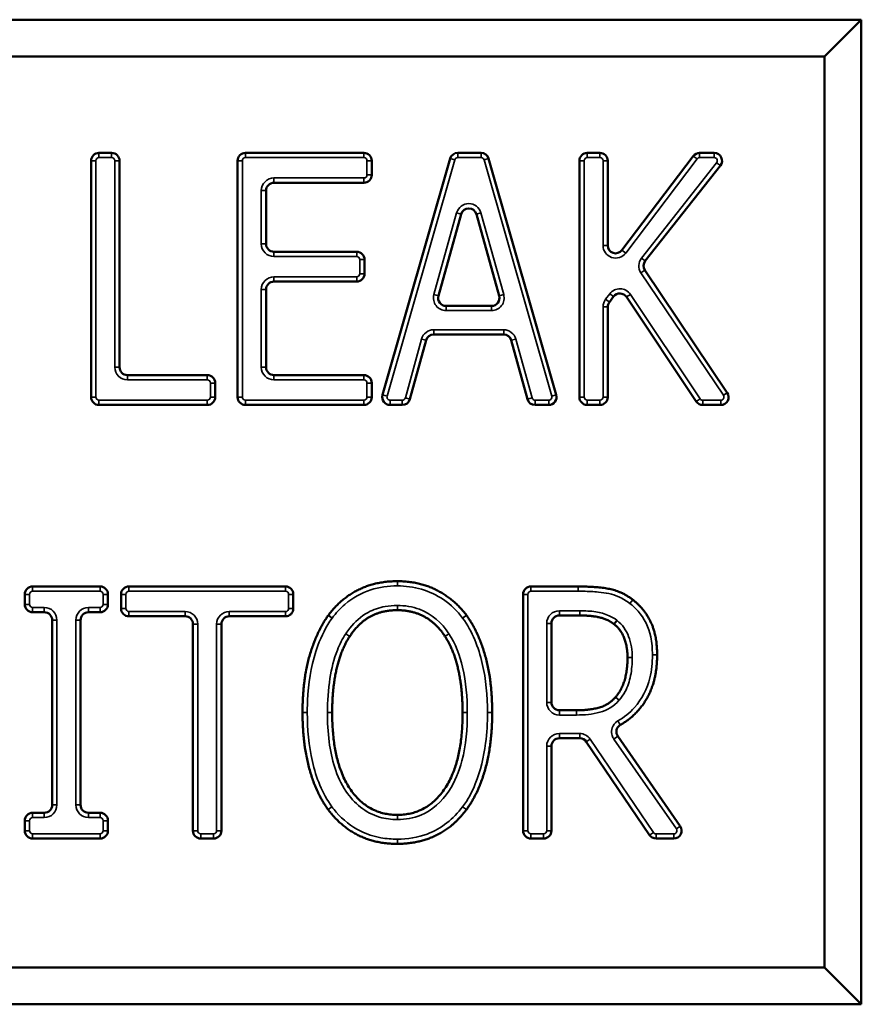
# Model space of a CAD drawing. Header units: inches. Extents: x 0 to 136, y 2 to 86.
# Tile 97 of 160: x 81.487 to 82.021, y 57.666 to 58.291. Entities that reach past the tile are written whole.
import ezdxf

# ---------------------------------------------------------------- set-up
doc = ezdxf.new("R2010")
doc.units = ezdxf.units.IN
doc.header["$LTSCALE"] = 4
doc.header["$MEASUREMENT"] = 0
doc.layers.add('Visible (ANSI)', color=7, linetype='Continuous', lineweight=50)
doc.layers.add('Visible Narrow (ANSI)', color=7, linetype='Continuous', lineweight=35)

msp = doc.modelspace()

# ---------------------------------------------------------------- linework, layer by layer
at = {"layer": 'Visible (ANSI)'}
for p, q in [((82.02095, 58.29098), (80.33345, 58.29098)), ((81.99751, 58.26755), (82.02095, 58.29098)), ((82.02095, 57.66598), (82.02095, 58.29098)), ((80.35688, 58.26755), (81.99751, 58.26755)), ((81.99751, 58.26755), (81.99751, 57.68942)), ((81.53734, 58.20643), (81.54536, 58.20643)), ((81.6303, 58.20643), (81.70536, 58.20643)), ((81.76495, 58.20643), (81.77972, 58.20643)), ((81.84709, 58.20643), (81.85511, 58.20643)), ((81.91835, 58.20643), (81.92761, 58.20643)), ((81.53234, 58.05143), (81.53234, 58.20143)), ((81.55036, 58.20143), (81.55036, 58.07036)), ((81.6253, 58.05143), (81.6253, 58.20143)), ((81.71036, 58.20143), (81.71036, 58.1925)), ((81.71724, 58.0528), (81.76015, 58.2028)), ((81.78452, 58.2028), (81.82743, 58.0528)), ((81.84209, 58.05143), (81.84209, 58.20143)), ((81.86011, 58.20143), (81.86011, 58.14767)), ((81.8691, 58.14465), (81.91437, 58.20445)), ((81.93154, 58.19834), (81.88389, 58.13785)), ((81.64332, 58.1825), (81.64332, 58.14867)), ((81.70536, 58.1875), (81.64832, 58.1875)), ((81.76713, 58.16757), (81.7527, 58.11565)), ((81.79119, 58.11565), (81.77676, 58.16757)), ((81.64832, 58.14367), (81.70082, 58.14367)), ((81.70582, 58.13867), (81.70582, 58.12974)), ((81.88367, 58.13196), (81.93592, 58.05422)), ((81.64332, 58.11974), (81.64332, 58.07036)), ((81.70082, 58.12474), (81.64832, 58.12474)), ((81.86378, 58.11522), (81.86112, 58.11169)), ((81.9162, 58.04865), (81.87194, 58.11499)), ((81.75752, 58.10931), (81.78637, 58.10931)), ((81.86011, 58.10868), (81.86011, 58.05143)), ((81.79407, 58.09116), (81.74969, 58.09116)), ((81.74487, 58.08749), (81.73458, 58.0501)), ((81.80918, 58.0501), (81.79889, 58.08749)), ((81.55536, 58.06536), (81.60604, 58.06536)), ((81.64832, 58.06536), (81.70536, 58.06536)), ((81.61104, 58.06036), (81.61104, 58.05143)), ((81.71036, 58.06036), (81.71036, 58.05143)), ((81.60604, 58.04643), (81.53734, 58.04643)), ((81.70536, 58.04643), (81.6303, 58.04643)), ((81.72976, 58.04643), (81.72205, 58.04643)), ((81.82262, 58.04643), (81.81401, 58.04643)), ((81.85511, 58.04643), (81.84709, 58.04643)), ((81.93177, 58.04643), (81.92036, 58.04643)), ((81.49026, 57.91986), (81.49026, 57.9262)), ((81.49526, 57.9312), (81.53803, 57.9312)), ((81.54303, 57.9262), (81.54303, 57.91986)), ((81.55133, 57.91727), (81.55133, 57.9262)), ((81.55633, 57.9312), (81.65563, 57.9312)), ((81.66063, 57.9262), (81.66063, 57.91727)), ((81.80637, 57.7762), (81.80637, 57.9262)), ((81.81137, 57.9312), (81.84138, 57.9312)), ((81.50264, 57.91486), (81.49526, 57.91486)), ((81.53803, 57.91486), (81.53066, 57.91486)), ((81.84229, 57.91279), (81.82939, 57.91279)), ((81.50764, 57.79253), (81.50764, 57.90986)), ((81.52566, 57.90986), (81.52566, 57.79253)), ((81.59197, 57.91227), (81.55633, 57.91227)), ((81.59697, 57.7762), (81.59697, 57.90727)), ((81.61499, 57.90727), (81.61499, 57.7762)), ((81.65563, 57.91227), (81.61999, 57.91227)), ((81.82439, 57.90779), (81.82439, 57.85762)), ((81.86499, 57.86093), (81.86499, 57.86093)), ((81.82939, 57.85262), (81.84034, 57.85262)), ((81.84235, 57.83486), (81.82939, 57.83486)), ((81.88657, 57.7734), (81.8465, 57.83266)), ((81.86645, 57.8361), (81.90607, 57.77905)), ((81.82439, 57.82986), (81.82439, 57.7762)), ((81.49526, 57.78753), (81.50264, 57.78753)), ((81.53066, 57.78753), (81.53803, 57.78753)), ((81.49026, 57.7762), (81.49026, 57.78253)), ((81.54303, 57.78253), (81.54303, 57.7762)), ((81.53803, 57.7712), (81.49526, 57.7712)), ((81.60999, 57.7712), (81.60197, 57.7712)), ((81.81939, 57.7712), (81.81137, 57.7712)), ((81.90196, 57.7712), (81.89071, 57.7712)), ((81.99751, 57.68942), (80.35688, 57.68942)), ((81.99751, 57.68942), (82.02095, 57.66598)), ((80.33345, 57.66598), (82.02095, 57.66598))]:
    msp.add_line(p, q, dxfattribs=at)
for centre, start, end in [((81.53734, 58.20143), 90, 180), ((81.54536, 58.20143), 0, 90), ((81.6303, 58.20143), 90, 180), ((81.70536, 58.20143), 0, 90), ((81.76495, 58.20143), 90, 164.03621), ((81.77972, 58.20143), 15.96379, 90), ((81.84709, 58.20143), 90, 180), ((81.85511, 58.20143), 0, 90), ((81.91835, 58.20143), 90, 142.87274), ((81.92761, 58.20143), 321.77395, 90), ((81.70536, 58.1925), 270, 0), ((81.64832, 58.1825), 90, 180), ((81.77195, 58.16623), 15.52918, 164.47082), ((81.64832, 58.14867), 180, 270), ((81.86511, 58.14767), 180, 322.87274), ((81.70082, 58.13867), 0, 90), ((81.88782, 58.13475), 141.77395, 213.90249), ((81.70082, 58.12974), 270, 0), ((81.64832, 58.11974), 90, 180), ((81.75752, 58.11431), 164.47082, 270), ((81.78637, 58.11431), 270, 15.52918), ((81.86778, 58.11221), 33.7131, 143.01709), ((81.86511, 58.10868), 143.01709, 180), ((81.74969, 58.08616), 90, 164.60445), ((81.79407, 58.08616), 15.39555, 90), ((81.55536, 58.07036), 180, 270), ((81.64832, 58.07036), 180, 270), ((81.60604, 58.06036), 0, 90), ((81.70536, 58.06036), 0, 90), ((81.53734, 58.05143), 180, 270), ((81.60604, 58.05143), 270, 0), ((81.6303, 58.05143), 180, 270), ((81.70536, 58.05143), 270, 0), ((81.72205, 58.05143), 164.03621, 270), ((81.72976, 58.05143), 270, 344.60445), ((81.81401, 58.05143), 195.39555, 270), ((81.82262, 58.05143), 270, 15.96379), ((81.84709, 58.05143), 180, 270), ((81.85511, 58.05143), 270, 0), ((81.93177, 58.05143), 270, 33.90249), ((81.92036, 58.05143), 213.7131, 270), ((81.49526, 57.9262), 90, 180), ((81.53803, 57.9262), 0, 90), ((81.55633, 57.9262), 90, 180), ((81.65563, 57.9262), 0, 90), ((81.81137, 57.9262), 90, 180), ((81.49526, 57.91986), 180, 270), ((81.53803, 57.91986), 270, 0), ((81.50264, 57.90986), 0, 90), ((81.53066, 57.90986), 90, 180), ((81.55633, 57.91727), 180, 270), ((81.65563, 57.91727), 270, 0), ((81.82939, 57.90779), 90, 180), ((81.59197, 57.90727), 0, 90), ((81.61999, 57.90727), 90, 180), ((81.82939, 57.85762), 180, 270), ((81.82939, 57.82986), 90, 180), ((81.84235, 57.82986), 34.06542, 90), ((81.49526, 57.78253), 90, 180), ((81.50264, 57.79253), 270, 0), ((81.53066, 57.79253), 180, 270), ((81.53803, 57.78253), 0, 90), ((81.49526, 57.7762), 180, 270), ((81.53803, 57.7762), 270, 0), ((81.60197, 57.7762), 180, 270), ((81.60999, 57.7762), 270, 0), ((81.81137, 57.7762), 180, 270), ((81.81939, 57.7762), 270, 0), ((81.90196, 57.7762), 270, 34.78383), ((81.89071, 57.7762), 214.06542, 270)]:
    msp.add_arc(centre, 0.005, start, end, dxfattribs=at)
for points, degree, knots in [([(81.68285, 57.91297), (81.69074, 57.92356), (81.71289, 57.93457), (81.72663, 57.93457)], 2, [0.002551, 0.002551, 0.002551, 1, 2, 2, 2]), ([(81.72663, 57.93457), (81.7405, 57.93457), (81.76279, 57.92316), (81.77044, 57.91294)], 2, [0, 0, 0, 1, 1.998956, 1.998956, 1.998956]), ([(81.66647, 57.8512), (81.66647, 57.8713), (81.67501, 57.90186), (81.68277, 57.91286)], 2, [0, 0, 0, 1, 1.997504, 1.997504, 1.997504]), ([(81.68285, 57.91297), (81.68283, 57.91295), (81.68282, 57.91293), (81.68279, 57.9129), (81.68278, 57.91288), (81.68277, 57.91286)], 3, [0, 0, 0, 0, 0.0001713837, 0.0001713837, 0.0003427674, 0.0003427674, 0.0003427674, 0.0003427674]), ([(81.77047, 57.91289), (81.77047, 57.9129), (81.77046, 57.91291), (81.77045, 57.91292), (81.77044, 57.91293), (81.77044, 57.91294)], 3, [0, 0, 0, 0, 0.0000677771, 0.0000677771, 0.0001355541, 0.0001355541, 0.0001355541, 0.0001355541]), ([(81.77047, 57.91289), (81.77824, 57.90227), (81.78679, 57.87117), (81.78679, 57.8512)], 2, [0.001012, 0.001012, 0.001012, 1, 2, 2, 2]), ([(81.86403, 57.90737), (81.86015, 57.91033), (81.84994, 57.91279), (81.84229, 57.91279)], 2, [0.005612, 0.005612, 0.005612, 1, 2, 2, 2]), ([(81.86403, 57.90737), (81.86404, 57.90736), (81.86405, 57.90735), (81.86408, 57.90733), (81.8641, 57.90732), (81.86411, 57.90731)], 3, [0, 0, 0, 0, 0.0001401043, 0.0001401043, 0.0002802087, 0.0002802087, 0.0002802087, 0.0002802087]), ([(81.87263, 57.88608), (81.87263, 57.89308), (81.86849, 57.90381), (81.86411, 57.90731)], 2, [0, 0, 0, 1, 1.995086, 1.995086, 1.995086]), ([(81.89143, 57.88776), (81.89143, 57.87026), (81.87774, 57.84884), (81.86806, 57.84329)], 2, [0, 0, 0, 1, 1.804928, 1.804928, 1.804928]), ([(81.86499, 57.86094), (81.86887, 57.86534), (81.87263, 57.87778), (81.87263, 57.88608)], 2, [0.002122, 0.002122, 0.002122, 1, 2, 2, 2]), ([(81.86645, 57.8361), (81.86607, 57.83663), (81.86581, 57.83723), (81.86553, 57.83851), (81.86551, 57.83916), (81.86574, 57.84045), (81.86597, 57.84106), (81.86654, 57.84196), (81.86679, 57.84227), (81.86738, 57.84284), (81.86771, 57.84308), (81.86806, 57.84329)], 3, [0, 0, 0, 0, 0.00496118, 0.00496118, 0.00992237, 0.00992237, 0.01488355, 0.01488355, 0.01798708, 0.01798708, 0.02109061, 0.02109061, 0.02109061, 0.02109061])]:
    msp.add_open_spline(points, degree=degree, knots=knots, dxfattribs=at)
for points, degree in [([(81.84138, 57.9312), (81.85305, 57.9312), (81.86887, 57.92822), (81.876, 57.92277)], 2), ([(81.876, 57.92277), (81.88313, 57.91732), (81.89143, 57.90034), (81.89143, 57.88776)], 2), ([(81.72663, 57.91616), (81.71678, 57.91616), (81.70212, 57.90812), (81.69642, 57.89956)], 2), ([(81.75684, 57.89956), (81.7514, 57.90786), (81.73623, 57.91616), (81.72663, 57.91616)], 2), ([(81.69642, 57.89956), (81.69097, 57.89139), (81.68527, 57.86676), (81.68527, 57.8512)], 2), ([(81.76799, 57.8512), (81.76799, 57.86702), (81.76216, 57.89152), (81.75684, 57.89956)], 2), ([(81.84034, 57.85262), (81.84812, 57.85262), (81.86057, 57.85587), (81.86498, 57.86092)], 2), ([(81.86499, 57.86094), (81.86499, 57.86094), (81.86499, 57.86093), (81.86498, 57.86093), (81.86498, 57.86092)], 3), ([(81.68268, 57.78961), (81.6749, 57.80024), (81.66647, 57.83149), (81.66647, 57.8512)], 2), ([(81.68527, 57.8512), (81.68527, 57.81969), (81.7077, 57.78624), (81.72663, 57.78624)], 2), ([(81.72663, 57.78624), (81.74556, 57.78624), (81.76799, 57.81969), (81.76799, 57.8512)], 2), ([(81.78679, 57.8512), (81.78679, 57.83175), (81.77836, 57.80024), (81.77046, 57.78961)], 2), ([(81.72663, 57.76783), (81.71276, 57.76783), (81.69071, 57.77885), (81.68268, 57.78961)], 2), ([(81.77046, 57.78961), (81.76216, 57.77846), (81.73999, 57.76783), (81.72663, 57.76783)], 2)]:
    msp.add_open_spline(points, degree=degree, dxfattribs=at)
at = {"layer": 'Visible Narrow (ANSI)'}
for p, q in [((81.53734, 58.20643), (81.53734, 58.20343)), ((81.54536, 58.20643), (81.54536, 58.20343)), ((81.6303, 58.20343), (81.6303, 58.20643)), ((81.70536, 58.20343), (81.70536, 58.20643)), ((81.76495, 58.20343), (81.76495, 58.20643)), ((81.77972, 58.20343), (81.77972, 58.20643)), ((81.84709, 58.20343), (81.84709, 58.20643)), ((81.85511, 58.20643), (81.85511, 58.20343)), ((81.91835, 58.20643), (81.91835, 58.20343)), ((81.92761, 58.20643), (81.92761, 58.20343)), ((81.53234, 58.20143), (81.53534, 58.20143)), ((81.53534, 58.05143), (81.53534, 58.20143)), ((81.53734, 58.20343), (81.54536, 58.20343)), ((81.55036, 58.20143), (81.54736, 58.20143)), ((81.54736, 58.20143), (81.54736, 58.07036)), ((81.6283, 58.20143), (81.6253, 58.20143)), ((81.6283, 58.05143), (81.6283, 58.20143)), ((81.6303, 58.20343), (81.70536, 58.20343)), ((81.70736, 58.20143), (81.71036, 58.20143)), ((81.70736, 58.20143), (81.70736, 58.1925)), ((81.72012, 58.05198), (81.76303, 58.20198)), ((81.76303, 58.20198), (81.76015, 58.2028)), ((81.76495, 58.20343), (81.77972, 58.20343)), ((81.78164, 58.20198), (81.78452, 58.2028)), ((81.78164, 58.20198), (81.82455, 58.05198)), ((81.84209, 58.20143), (81.84509, 58.20143)), ((81.84509, 58.05143), (81.84509, 58.20143)), ((81.84709, 58.20343), (81.85511, 58.20343)), ((81.86011, 58.20143), (81.85711, 58.20143)), ((81.85711, 58.20143), (81.85711, 58.14767)), ((81.87149, 58.14284), (81.91676, 58.20264)), ((81.92918, 58.20019), (81.88153, 58.1397)), ((81.91437, 58.20445), (81.91676, 58.20264)), ((81.91835, 58.20343), (81.92761, 58.20343)), ((81.93154, 58.19834), (81.92918, 58.20019)), ((81.64832, 58.1905), (81.64832, 58.1875)), ((81.70536, 58.1905), (81.64832, 58.1905)), ((81.70536, 58.1905), (81.70536, 58.1875)), ((81.70736, 58.1925), (81.71036, 58.1925)), ((81.64032, 58.1825), (81.64332, 58.1825)), ((81.64032, 58.1825), (81.64032, 58.14867)), ((81.76424, 58.16837), (81.74981, 58.11646)), ((81.76424, 58.16837), (81.76713, 58.16757)), ((81.77965, 58.16837), (81.77676, 58.16757)), ((81.79408, 58.11646), (81.77965, 58.16837)), ((81.64032, 58.14867), (81.64332, 58.14867)), ((81.86011, 58.14767), (81.85711, 58.14767)), ((81.8691, 58.14465), (81.87149, 58.14284)), ((81.64832, 58.14067), (81.64832, 58.14367)), ((81.64832, 58.14067), (81.70082, 58.14067)), ((81.70082, 58.14067), (81.70082, 58.14367)), ((81.70282, 58.13867), (81.70582, 58.13867)), ((81.70282, 58.13867), (81.70282, 58.12974)), ((81.88389, 58.13785), (81.88153, 58.1397)), ((81.88367, 58.13196), (81.88118, 58.13029)), ((81.64832, 58.12774), (81.64832, 58.12474)), ((81.70082, 58.12774), (81.64832, 58.12774)), ((81.70082, 58.12774), (81.70082, 58.12474)), ((81.70282, 58.12974), (81.70582, 58.12974)), ((81.88118, 58.13029), (81.93343, 58.05254)), ((81.64032, 58.11974), (81.64332, 58.11974)), ((81.64032, 58.11974), (81.64032, 58.07036)), ((81.74981, 58.11646), (81.7527, 58.11565)), ((81.79408, 58.11646), (81.79119, 58.11565)), ((81.86139, 58.11703), (81.85872, 58.11349)), ((81.86112, 58.11169), (81.85872, 58.11349)), ((81.86378, 58.11522), (81.86139, 58.11703)), ((81.87194, 58.11499), (81.87443, 58.11665)), ((81.91869, 58.05032), (81.87443, 58.11665)), ((81.75752, 58.10631), (81.75752, 58.10931)), ((81.75752, 58.10631), (81.78637, 58.10631)), ((81.78637, 58.10931), (81.78637, 58.10631)), ((81.86011, 58.10868), (81.85711, 58.10868)), ((81.85711, 58.10868), (81.85711, 58.05143)), ((81.79407, 58.09416), (81.74969, 58.09416)), ((81.74969, 58.09116), (81.74969, 58.09416)), ((81.79407, 58.09416), (81.79407, 58.09116)), ((81.74198, 58.08829), (81.73169, 58.0509)), ((81.74198, 58.08829), (81.74487, 58.08749)), ((81.80178, 58.08829), (81.79889, 58.08749)), ((81.81208, 58.0509), (81.80178, 58.08829)), ((81.55036, 58.07036), (81.54736, 58.07036)), ((81.64332, 58.07036), (81.64032, 58.07036)), ((81.55536, 58.06536), (81.55536, 58.06236)), ((81.60604, 58.06536), (81.60604, 58.06236)), ((81.64832, 58.06236), (81.64832, 58.06536)), ((81.70536, 58.06236), (81.70536, 58.06536)), ((81.55536, 58.06236), (81.60604, 58.06236)), ((81.61104, 58.06036), (81.60804, 58.06036)), ((81.60804, 58.06036), (81.60804, 58.05143)), ((81.64832, 58.06236), (81.70536, 58.06236)), ((81.70736, 58.06036), (81.71036, 58.06036)), ((81.70736, 58.06036), (81.70736, 58.05143)), ((81.53534, 58.05143), (81.53234, 58.05143)), ((81.61104, 58.05143), (81.60804, 58.05143)), ((81.6283, 58.05143), (81.6253, 58.05143)), ((81.70736, 58.05143), (81.71036, 58.05143)), ((81.72012, 58.05198), (81.71724, 58.0528)), ((81.73169, 58.0509), (81.73458, 58.0501)), ((81.81208, 58.0509), (81.80918, 58.0501)), ((81.82455, 58.05198), (81.82743, 58.0528)), ((81.84209, 58.05143), (81.84509, 58.05143)), ((81.86011, 58.05143), (81.85711, 58.05143)), ((81.9162, 58.04865), (81.91869, 58.05032)), ((81.93592, 58.05422), (81.93343, 58.05254)), ((81.53734, 58.04643), (81.53734, 58.04943)), ((81.60604, 58.04943), (81.53734, 58.04943)), ((81.60604, 58.04643), (81.60604, 58.04943)), ((81.6303, 58.04943), (81.6303, 58.04643)), ((81.70536, 58.04943), (81.6303, 58.04943)), ((81.70536, 58.04943), (81.70536, 58.04643)), ((81.72976, 58.04943), (81.72205, 58.04943)), ((81.72205, 58.04943), (81.72205, 58.04643)), ((81.72976, 58.04943), (81.72976, 58.04643)), ((81.82262, 58.04943), (81.81401, 58.04943)), ((81.81401, 58.04943), (81.81401, 58.04643)), ((81.82262, 58.04943), (81.82262, 58.04643)), ((81.84709, 58.04643), (81.84709, 58.04943)), ((81.85511, 58.04943), (81.84709, 58.04943)), ((81.85511, 58.04643), (81.85511, 58.04943)), ((81.92036, 58.04643), (81.92036, 58.04943)), ((81.93177, 58.04943), (81.92036, 58.04943)), ((81.93177, 58.04643), (81.93177, 58.04943)), ((81.72663, 57.93457), (81.72663, 57.93157)), ((81.49326, 57.9262), (81.49026, 57.9262)), ((81.49326, 57.91986), (81.49326, 57.9262)), ((81.49526, 57.9282), (81.49526, 57.9312)), ((81.49526, 57.9282), (81.53803, 57.9282)), ((81.53803, 57.9282), (81.53803, 57.9312)), ((81.54003, 57.9262), (81.54303, 57.9262)), ((81.54003, 57.9262), (81.54003, 57.91986)), ((81.55133, 57.9262), (81.55433, 57.9262)), ((81.55433, 57.91727), (81.55433, 57.9262)), ((81.55633, 57.9312), (81.55633, 57.9282)), ((81.55633, 57.9282), (81.65563, 57.9282)), ((81.65563, 57.9312), (81.65563, 57.9282)), ((81.66063, 57.9262), (81.65763, 57.9262)), ((81.65763, 57.9262), (81.65763, 57.91727)), ((81.80637, 57.9262), (81.80937, 57.9262)), ((81.80937, 57.7762), (81.80937, 57.9262)), ((81.81137, 57.9282), (81.81137, 57.9312)), ((81.81137, 57.9282), (81.84138, 57.9282)), ((81.84138, 57.9312), (81.84138, 57.9282)), ((81.49326, 57.91986), (81.49026, 57.91986)), ((81.54003, 57.91986), (81.54303, 57.91986)), ((81.72663, 57.91916), (81.72663, 57.91616)), ((81.876, 57.92277), (81.87418, 57.92039)), ((81.49526, 57.91786), (81.49526, 57.91486)), ((81.50264, 57.91786), (81.49526, 57.91786)), ((81.50264, 57.91786), (81.50264, 57.91486)), ((81.53066, 57.91786), (81.53066, 57.91486)), ((81.53803, 57.91786), (81.53066, 57.91786)), ((81.53803, 57.91786), (81.53803, 57.91486)), ((81.55133, 57.91727), (81.55433, 57.91727)), ((81.55633, 57.91227), (81.55633, 57.91527)), ((81.59197, 57.91527), (81.55633, 57.91527)), ((81.59197, 57.91227), (81.59197, 57.91527)), ((81.61999, 57.91227), (81.61999, 57.91527)), ((81.65563, 57.91527), (81.61999, 57.91527)), ((81.65563, 57.91227), (81.65563, 57.91527)), ((81.66063, 57.91727), (81.65763, 57.91727)), ((81.68277, 57.91286), (81.68522, 57.91113)), ((81.68525, 57.91118), (81.68285, 57.91297)), ((81.77044, 57.91294), (81.76804, 57.91114)), ((81.77047, 57.91289), (81.76805, 57.91112)), ((81.82939, 57.91579), (81.82939, 57.91279)), ((81.84229, 57.91579), (81.82939, 57.91579)), ((81.84229, 57.91579), (81.84229, 57.91279)), ((81.50764, 57.90986), (81.51064, 57.90986)), ((81.51064, 57.79253), (81.51064, 57.90986)), ((81.52266, 57.90986), (81.52566, 57.90986)), ((81.52266, 57.90986), (81.52266, 57.79253)), ((81.59697, 57.90727), (81.59997, 57.90727)), ((81.59997, 57.7762), (81.59997, 57.90727)), ((81.61499, 57.90727), (81.61199, 57.90727)), ((81.61199, 57.90727), (81.61199, 57.7762)), ((81.82439, 57.90779), (81.82139, 57.90779)), ((81.82139, 57.90779), (81.82139, 57.85762)), ((81.86585, 57.90976), (81.86403, 57.90737)), ((81.86598, 57.90965), (81.86411, 57.90731)), ((81.69392, 57.90122), (81.69642, 57.89956)), ((81.89143, 57.88776), (81.88843, 57.88776)), ((81.87563, 57.88608), (81.87263, 57.88608)), ((81.82139, 57.85762), (81.82439, 57.85762)), ((81.86723, 57.85894), (81.86497, 57.86091)), ((81.86724, 57.85895), (81.86499, 57.86093)), ((81.66647, 57.8512), (81.66947, 57.8512)), ((81.68227, 57.8512), (81.68527, 57.8512)), ((81.77099, 57.8512), (81.76799, 57.8512)), ((81.78679, 57.8512), (81.78379, 57.8512)), ((81.82939, 57.84962), (81.82939, 57.85262)), ((81.84034, 57.84962), (81.84034, 57.85262)), ((81.82939, 57.84962), (81.84034, 57.84962)), ((81.86806, 57.84329), (81.86657, 57.84589)), ((81.84235, 57.83786), (81.82939, 57.83786)), ((81.82939, 57.83486), (81.82939, 57.83786)), ((81.84235, 57.83486), (81.84235, 57.83786)), ((81.8465, 57.83266), (81.84898, 57.83434)), ((81.88905, 57.77508), (81.84898, 57.83434)), ((81.86645, 57.8361), (81.86398, 57.83439)), ((81.86398, 57.83439), (81.90361, 57.77734)), ((81.82139, 57.82986), (81.82139, 57.7762)), ((81.82439, 57.82986), (81.82139, 57.82986)), ((81.49526, 57.78453), (81.49526, 57.78753)), ((81.50264, 57.78453), (81.50264, 57.78753)), ((81.51064, 57.79253), (81.50764, 57.79253)), ((81.52266, 57.79253), (81.52566, 57.79253)), ((81.53066, 57.78453), (81.53066, 57.78753)), ((81.53803, 57.78453), (81.53803, 57.78753)), ((81.68266, 57.78963), (81.68508, 57.7914)), ((81.68509, 57.79138), (81.68269, 57.78959)), ((81.77046, 57.78961), (81.76805, 57.7914)), ((81.49326, 57.78253), (81.49026, 57.78253)), ((81.49326, 57.7762), (81.49326, 57.78253)), ((81.49526, 57.78453), (81.50264, 57.78453)), ((81.53066, 57.78453), (81.53803, 57.78453)), ((81.54003, 57.78253), (81.54303, 57.78253)), ((81.54003, 57.78253), (81.54003, 57.7762)), ((81.72663, 57.78324), (81.72663, 57.78624)), ((81.49326, 57.7762), (81.49026, 57.7762)), ((81.54003, 57.7762), (81.54303, 57.7762)), ((81.59997, 57.7762), (81.59697, 57.7762)), ((81.61499, 57.7762), (81.61199, 57.7762)), ((81.80637, 57.7762), (81.80937, 57.7762)), ((81.82439, 57.7762), (81.82139, 57.7762)), ((81.88657, 57.7734), (81.88905, 57.77508)), ((81.90607, 57.77905), (81.90361, 57.77734)), ((81.49526, 57.7742), (81.49526, 57.7712)), ((81.53803, 57.7742), (81.49526, 57.7742)), ((81.53803, 57.7742), (81.53803, 57.7712)), ((81.60197, 57.7712), (81.60197, 57.7742)), ((81.60999, 57.7742), (81.60197, 57.7742)), ((81.60999, 57.7712), (81.60999, 57.7742)), ((81.72663, 57.76783), (81.72663, 57.77083)), ((81.81939, 57.7742), (81.81137, 57.7742)), ((81.81137, 57.7712), (81.81137, 57.7742)), ((81.81939, 57.7712), (81.81939, 57.7742)), ((81.90196, 57.7742), (81.89071, 57.7742)), ((81.89071, 57.7712), (81.89071, 57.7742)), ((81.90196, 57.7712), (81.90196, 57.7742))]:
    msp.add_line(p, q, dxfattribs=at)
for centre, radius, start, end in [((81.53734, 58.20143), 0.002, 90, 180), ((81.54536, 58.20143), 0.002, 0, 90), ((81.6303, 58.20143), 0.002, 90, 180), ((81.70536, 58.20143), 0.002, 0, 90), ((81.76495, 58.20143), 0.002, 90, 164.03621), ((81.77972, 58.20143), 0.002, 15.96379, 90), ((81.84709, 58.20143), 0.002, 90, 180), ((81.85511, 58.20143), 0.002, 0, 90), ((81.91835, 58.20143), 0.002, 90, 142.87274), ((81.92761, 58.20143), 0.002, 321.77395, 90), ((81.64832, 58.1825), 0.008, 90, 180), ((81.70536, 58.1925), 0.002, 270, 0), ((81.77195, 58.16623), 0.008, 15.52918, 164.47082), ((81.64832, 58.14867), 0.008, 180, 270), ((81.86511, 58.14767), 0.008, 180, 322.87274), ((81.70082, 58.13867), 0.002, 0, 90), ((81.88782, 58.13475), 0.008, 141.77395, 213.90249), ((81.64832, 58.11974), 0.008, 90, 180), ((81.70082, 58.12974), 0.002, 270, 0), ((81.86778, 58.11221), 0.008, 33.7131, 143.01709), ((81.75752, 58.11431), 0.008, 164.47082, 270), ((81.78637, 58.11431), 0.008, 270, 15.52918), ((81.86511, 58.10868), 0.008, 143.01709, 180), ((81.74969, 58.08616), 0.008, 90, 164.60445), ((81.79407, 58.08616), 0.008, 15.39555, 90), ((81.55536, 58.07036), 0.008, 180, 270), ((81.64832, 58.07036), 0.008, 180, 270), ((81.60604, 58.06036), 0.002, 0, 90), ((81.70536, 58.06036), 0.002, 0, 90), ((81.53734, 58.05143), 0.002, 180, 270), ((81.60604, 58.05143), 0.002, 270, 0), ((81.6303, 58.05143), 0.002, 180, 270), ((81.70536, 58.05143), 0.002, 270, 0), ((81.72205, 58.05143), 0.002, 164.03621, 270), ((81.72976, 58.05143), 0.002, 270, 344.60445), ((81.81401, 58.05143), 0.002, 195.39555, 270), ((81.82262, 58.05143), 0.002, 270, 15.96379), ((81.84709, 58.05143), 0.002, 180, 270), ((81.85511, 58.05143), 0.002, 270, 0), ((81.92036, 58.05143), 0.002, 213.7131, 270), ((81.93177, 58.05143), 0.002, 270, 33.90249), ((81.49526, 57.9262), 0.002, 90, 180), ((81.53803, 57.9262), 0.002, 0, 90), ((81.55633, 57.9262), 0.002, 90, 180), ((81.65563, 57.9262), 0.002, 0, 90), ((81.81137, 57.9262), 0.002, 90, 180), ((81.49526, 57.91986), 0.002, 180, 270), ((81.53803, 57.91986), 0.002, 270, 0), ((81.50264, 57.90986), 0.008, 0, 90), ((81.53066, 57.90986), 0.008, 90, 180), ((81.55633, 57.91727), 0.002, 180, 270), ((81.59197, 57.90727), 0.008, 0, 90), ((81.61999, 57.90727), 0.008, 90, 180), ((81.65563, 57.91727), 0.002, 270, 0), ((81.82939, 57.90779), 0.008, 90, 180), ((81.82939, 57.85762), 0.008, 180, 270), ((81.82939, 57.82986), 0.008, 90, 180), ((81.84235, 57.82986), 0.008, 34.06542, 90), ((81.50264, 57.79253), 0.008, 270, 0), ((81.53066, 57.79253), 0.008, 180, 270), ((81.49526, 57.78253), 0.002, 90, 180), ((81.53803, 57.78253), 0.002, 0, 90), ((81.49526, 57.7762), 0.002, 180, 270), ((81.53803, 57.7762), 0.002, 270, 0), ((81.60197, 57.7762), 0.002, 180, 270), ((81.60999, 57.7762), 0.002, 270, 0), ((81.81137, 57.7762), 0.002, 180, 270), ((81.81939, 57.7762), 0.002, 270, 0), ((81.89071, 57.7762), 0.002, 214.06542, 270), ((81.90196, 57.7762), 0.002, 270, 34.78383)]:
    msp.add_arc(centre, radius, start, end, dxfattribs=at)
for points, knots in [([(81.68525, 57.91118), (81.6876, 57.91432), (81.6903, 57.91728), (81.69812, 57.92398), (81.70371, 57.92711), (81.71516, 57.9308), (81.72092, 57.93157), (81.72663, 57.93157)], [-0.1212967, -0.1212967, -0.1212967, -0.1212967, -0.091386, -0.091386, -0.0435288, -0.0435288, 0, 0, 0, 0]), ([(81.72663, 57.93157), (81.73693, 57.93157), (81.74732, 57.92872), (81.76053, 57.91969), (81.76467, 57.91564), (81.76804, 57.91114)], [-0.1212957, -0.1212957, -0.1212957, -0.1212957, -0.0428182, -0.0428182, 0, 0, 0, 0]), ([(81.84138, 57.9282), (81.84243, 57.9282), (81.84348, 57.92819), (81.84778, 57.92811), (81.85104, 57.92795), (81.85864, 57.92718), (81.86302, 57.92647), (81.8696, 57.92353), (81.87199, 57.92205), (81.87418, 57.92039)], [-0.08709529, -0.08709529, -0.08709529, -0.08709529, -0.07909668, -0.07909668, -0.0544704, -0.0544704, -0.02095016, -0.02095016, 0, 0, 0, 0]), ([(81.72663, 57.91916), (81.72406, 57.91916), (81.72145, 57.91896), (81.71508, 57.91785), (81.71139, 57.91663), (81.70801, 57.91477), (81.70348, 57.91229), (81.69963, 57.90874), (81.69555, 57.90357), (81.69471, 57.90241), (81.69392, 57.90122)], [-0.0987642, -0.0987642, -0.0987642, -0.0987642, -0.07916309, -0.07916309, -0.04992288, -0.04992288, -0.04992288, -0.01084983, -0.01084983, 0, 0, 0, 0]), ([(81.75935, 57.90121), (81.75484, 57.90807), (81.74836, 57.91386), (81.73621, 57.9184), (81.73137, 57.91916), (81.72663, 57.91916)], [-0.09862227, -0.09862227, -0.09862227, -0.09862227, -0.03610052, -0.03610052, 0, 0, 0, 0]), ([(81.87418, 57.92039), (81.87605, 57.91896), (81.87778, 57.91733), (81.88333, 57.91091), (81.88609, 57.90525), (81.88813, 57.89547), (81.88843, 57.89158), (81.88843, 57.88776)], [-0.09356364, -0.09356364, -0.09356364, -0.09356364, -0.07563733, -0.07563733, -0.02909128, -0.02909128, 0, 0, 0, 0]), ([(81.86585, 57.90976), (81.86437, 57.91089), (81.86275, 57.91186), (81.85832, 57.91391), (81.85542, 57.91466), (81.84911, 57.91562), (81.84568, 57.91579), (81.84229, 57.91579)], [-0.06268018, -0.06268018, -0.06268018, -0.06268018, -0.04851166, -0.04851166, -0.02584204, -0.02584204, 0, 0, 0, 0]), ([(81.66947, 57.8512), (81.66947, 57.8551), (81.66959, 57.85903), (81.67061, 57.87343), (81.67252, 57.8838), (81.67848, 57.89985), (81.68145, 57.90579), (81.68522, 57.91113)], [-0.1592755, -0.1592755, -0.1592755, -0.1592755, -0.1295209, -0.1295209, -0.0498157, -0.0498157, 0, 0, 0, 0]), ([(81.68522, 57.91113), (81.68522, 57.91114), (81.68523, 57.91115), (81.68524, 57.91116), (81.68525, 57.91117), (81.68525, 57.91118)], [-0.0001371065, -0.0001371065, -0.0001371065, -0.0001371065, -0.0000685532, -0.0000685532, 0, 0, 0, 0]), ([(81.76804, 57.91114), (81.76804, 57.91114), (81.76804, 57.91114), (81.76804, 57.91113), (81.76805, 57.91113), (81.76805, 57.91112)], [-0.00005422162, -0.00005422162, -0.00005422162, -0.00005422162, -0.00002711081, -0.00002711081, 0, 0, 0, 0]), ([(81.76805, 57.91112), (81.77422, 57.90269), (81.77812, 57.89259), (81.78292, 57.87223), (81.78379, 57.86165), (81.78379, 57.8512)], [-0.1592732, -0.1592732, -0.1592732, -0.1592732, -0.0796366, -0.0796366, 0, 0, 0, 0]), ([(81.86598, 57.90965), (81.86596, 57.90967), (81.86594, 57.90969), (81.86589, 57.90972), (81.86587, 57.90974), (81.86585, 57.90976)], [0, 0, 0, 0, 0.0002241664, 0.0002241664, 0.0004483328, 0.0004483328, 0.0004483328, 0.0004483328]), ([(81.87563, 57.88608), (81.87563, 57.89063), (81.87499, 57.89529), (81.87335, 57.89954), (81.87184, 57.90346), (81.86927, 57.90703), (81.86598, 57.90965)], [-0.06674612, -0.06674612, -0.06674612, -0.06674612, -0.03206842, -0.03206842, -0.03206842, 0, 0, 0, 0]), ([(81.69392, 57.90122), (81.69178, 57.898), (81.69003, 57.89451), (81.68632, 57.88508), (81.68485, 57.87903), (81.68272, 57.86574), (81.68227, 57.85843), (81.68227, 57.8512)], [-0.1317985, -0.1317985, -0.1317985, -0.1317985, -0.102308, -0.102308, -0.0551231, -0.0551231, 0, 0, 0, 0]), ([(81.75935, 57.90121), (81.75902, 57.901), (81.75869, 57.90078), (81.75808, 57.90038), (81.75781, 57.9002), (81.75734, 57.89989), (81.75716, 57.89977), (81.75691, 57.8996), (81.75684, 57.89956), (81.75684, 57.89956)], [0, 0, 0, 0, 0.25, 0.25, 0.5, 0.5, 0.75, 0.75, 1, 1, 1, 1]), ([(81.77099, 57.8512), (81.77099, 57.86084), (81.77023, 57.87059), (81.76799, 57.87996), (81.76622, 57.8874), (81.76356, 57.89483), (81.75935, 57.90121)], [-0.1317409, -0.1317409, -0.1317409, -0.1317409, -0.0582788, -0.0582788, -0.0582788, -0.0000134, -0.0000134, -0.0000134, -0.0000134]), ([(81.88843, 57.88776), (81.88843, 57.88287), (81.88796, 57.87792), (81.88513, 57.86622), (81.88178, 57.85965), (81.874, 57.85097), (81.87043, 57.84811), (81.86657, 57.84589)], [-0.1254942, -0.1254942, -0.1254942, -0.1254942, -0.0882454, -0.0882454, -0.0339406, -0.0339406, 0, 0, 0, 0]), ([(81.86724, 57.85895), (81.86871, 57.86063), (81.87, 57.86249), (81.87277, 57.86765), (81.87389, 57.87108), (81.87534, 57.87837), (81.87563, 57.88226), (81.87563, 57.88608)], [-0.07336464, -0.07336464, -0.07336464, -0.07336464, -0.0563463, -0.0563463, -0.02911695, -0.02911695, 0, 0, 0, 0]), ([(81.84034, 57.84962), (81.84529, 57.84962), (81.85031, 57.85009), (81.8551, 57.85134), (81.85977, 57.85256), (81.86406, 57.8553), (81.86723, 57.85894)], [-0.07452764, -0.07452764, -0.07452764, -0.07452764, -0.03678609, -0.03678609, -0.03678609, 0, 0, 0, 0]), ([(81.86723, 57.85894), (81.86723, 57.85894), (81.86723, 57.85894), (81.86724, 57.85895), (81.86724, 57.85895), (81.86724, 57.85895)], [-0.00002529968, -0.00002529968, -0.00002529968, -0.00002529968, -0.00001265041, -0.00001265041, 0, 0, 0, 0]), ([(81.68508, 57.7914), (81.67893, 57.79982), (81.67509, 57.80991), (81.67035, 57.83023), (81.66947, 57.84078), (81.66947, 57.8512)], [-0.1588439, -0.1588439, -0.1588439, -0.1588439, -0.079422, -0.079422, 0, 0, 0, 0]), ([(81.68227, 57.8512), (81.68227, 57.84504), (81.68258, 57.8388), (81.68481, 57.82159), (81.68778, 57.81056), (81.69399, 57.80129), (81.69912, 57.79365), (81.70655, 57.78739), (81.719, 57.78372), (81.72282, 57.78324), (81.72663, 57.78324)], [-0.2299644, -0.2299644, -0.2299644, -0.2299644, -0.1830259, -0.1830259, -0.0986194, -0.0986194, -0.0986194, -0.0290043, -0.0290043, 0, 0, 0, 0]), ([(81.72663, 57.78324), (81.73167, 57.78324), (81.73683, 57.78413), (81.74877, 57.78908), (81.75485, 57.7947), (81.75927, 57.80129), (81.76321, 57.80717), (81.76583, 57.81379), (81.77018, 57.8306), (81.77099, 57.84093), (81.77099, 57.8512)], [-0.2301602, -0.2301602, -0.2301602, -0.2301602, -0.1917354, -0.1917354, -0.1317209, -0.1317209, -0.1317209, -0.0782151, -0.0782151, 0, 0, 0, 0]), ([(81.78379, 57.8512), (81.78379, 57.84472), (81.78344, 57.83818), (81.78145, 57.82289), (81.77944, 57.81422), (81.77399, 57.8008), (81.77135, 57.79584), (81.76805, 57.7914)], [-0.1589674, -0.1589674, -0.1589674, -0.1589674, -0.1096017, -0.1096017, -0.0421545, -0.0421545, -0.0000014, -0.0000014, -0.0000014, -0.0000014]), ([(81.86657, 57.84589), (81.86598, 57.84555), (81.86544, 57.84514), (81.86377, 57.84351), (81.86296, 57.84197), (81.86245, 57.83907), (81.86254, 57.83775), (81.86317, 57.83577), (81.86353, 57.83504), (81.86398, 57.83439)], [0, 0, 0, 0, 0.00512746, 0.00512746, 0.01780714, 0.01780714, 0.02756074, 0.02756074, 0.03365674, 0.03365674, 0.03365674, 0.03365674]), ([(81.68509, 57.79138), (81.68509, 57.79139), (81.68509, 57.79139), (81.68509, 57.7914), (81.68508, 57.7914), (81.68508, 57.7914)], [-0.00005457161, -0.00005457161, -0.00005457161, -0.00005457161, -0.00002728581, -0.00002728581, 0, 0, 0, 0]), ([(81.72663, 57.77083), (81.72315, 57.77083), (81.71963, 57.7711), (81.71161, 57.77254), (81.7072, 57.77396), (81.70308, 57.77602), (81.69728, 57.77892), (81.69214, 57.78304), (81.68691, 57.78904), (81.68598, 57.7902), (81.68509, 57.79138)], [-0.1219051, -0.1219051, -0.1219051, -0.1219051, -0.0954127, -0.0954127, -0.0604413, -0.0604413, -0.0604413, -0.0112702, -0.0112702, 0, 0, 0, 0]), ([(81.76805, 57.7914), (81.76234, 57.78373), (81.7546, 57.77742), (81.73959, 57.77185), (81.73304, 57.77083), (81.72663, 57.77083)], [-0.1216665, -0.1216665, -0.1216665, -0.1216665, -0.0488445, -0.0488445, 0, 0, 0, 0])]:
    msp.add_open_spline(points, degree=3, knots=knots, dxfattribs=at)

doc.saveas('drawing.dxf')
